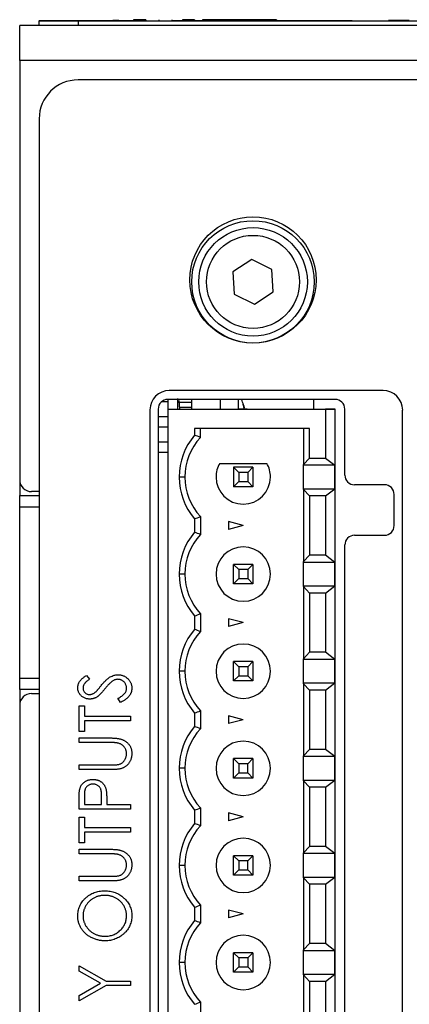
# Model space of a CAD drawing. Header units: millimetres. Extents: x 0 to 420, y 0 to 297.
# Tile 6 of 72: x 94 to 104, y 72 to 97. Entities that reach past the tile are written whole.
import ezdxf

# ---------------------------------------------------------------- set-up
doc = ezdxf.new("R2010")
doc.units = ezdxf.units.MM

msp = doc.modelspace()

# ---------------------------------------------------------------- linework, layer by layer
at = {"color": 7, "linetype": 'Continuous', "lineweight": 25}
for p, q in [((94.156, 97.141), (96.206, 97.141)), ((94.156, 97.141), (94.156, 97.138)), ((94.156, 97.013), (94.156, 97.138)), ((94.156, 97.138), (95.156, 97.138)), ((95.156, 97.138), (95.156, 97.013)), ((95.156, 97.138), (118.756, 97.138)), ((96.192, 97.143), (96.049, 97.143)), ((96.049, 97.143), (96.049, 97.141)), ((96.192, 97.143), (96.192, 97.141)), ((96.206, 97.143), (96.192, 97.143)), ((96.206, 97.143), (96.206, 97.138)), ((96.206, 97.143), (96.331, 97.143)), ((96.331, 97.143), (96.331, 97.138)), ((96.331, 97.143), (96.586, 97.143)), ((96.586, 97.163), (96.586, 97.138)), ((96.9, 97.163), (96.586, 97.163)), ((96.9, 97.163), (96.9, 97.138)), ((97.234, 97.163), (97.234, 97.138)), ((97.573, 97.163), (97.573, 97.138)), ((97.581, 97.143), (97.581, 97.138)), ((97.581, 97.143), (97.842, 97.143)), ((97.842, 97.163), (97.842, 97.138)), ((98.156, 97.163), (97.842, 97.163)), ((98.156, 97.163), (98.156, 97.138)), ((98.156, 97.143), (98.331, 97.143)), ((98.331, 97.143), (98.331, 97.138)), ((98.331, 97.143), (98.358, 97.143)), ((98.358, 97.163), (98.358, 97.138)), ((98.677, 97.163), (98.358, 97.163)), ((98.677, 97.163), (98.677, 97.138)), ((98.841, 97.163), (98.677, 97.163)), ((98.841, 97.163), (98.841, 97.138)), ((99.165, 97.163), (98.841, 97.163)), ((99.165, 97.163), (99.165, 97.138)), ((99.457, 97.163), (99.165, 97.163)), ((99.457, 97.163), (99.457, 97.138)), ((99.783, 97.163), (99.457, 97.163)), ((99.783, 97.163), (99.783, 97.138)), ((99.947, 97.163), (99.783, 97.163)), ((99.947, 97.163), (99.947, 97.138)), ((100.265, 97.163), (99.947, 97.163)), ((100.265, 97.163), (100.265, 97.138)), ((100.265, 97.141), (102.206, 97.141)), ((102.206, 97.141), (102.206, 97.138)), ((102.256, 97.141), (102.256, 97.138)), ((102.387, 97.141), (102.387, 97.138)), ((102.563, 97.141), (102.563, 97.138)), ((102.82, 97.141), (102.82, 97.138)), ((103.061, 97.141), (103.061, 97.138)), ((103.063, 97.141), (103.063, 97.138)), ((103.144, 97.141), (103.144, 97.138)), ((103.334, 97.141), (103.144, 97.141)), ((103.334, 97.141), (103.334, 97.138)), ((103.417, 97.141), (103.334, 97.141)), ((103.657, 97.143), (103.335, 97.143)), ((103.417, 97.141), (103.417, 97.138)), ((103.607, 97.141), (103.417, 97.141)), ((103.607, 97.141), (103.607, 97.138)), ((103.676, 97.141), (103.607, 97.141)), ((120.269, 97.013), (93.656, 97.013)), ((93.656, 96.113), (93.656, 97.013)), ((93.656, 96.113), (93.656, 85.313)), ((120.269, 96.113), (93.656, 96.113)), ((118.756, 95.613), (95.156, 95.613)), ((94.156, 94.613), (94.156, 35.413)), ((99.624, 90.99), (99.142, 90.671)), ((100.14, 90.731), (99.624, 90.99)), ((99.142, 90.671), (99.177, 90.095)), ((100.175, 90.155), (100.14, 90.731)), ((99.177, 90.095), (99.693, 89.837)), ((99.693, 89.837), (100.175, 90.155)), ((103.002, 87.613), (97.502, 87.613)), ((97.31, 87.331), (97.471, 87.331)), ((101.769, 87.388), (97.469, 87.388)), ((97.471, 87.331), (97.471, 87.388)), ((97.471, 87.138), (97.471, 87.331)), ((97.721, 87.138), (97.721, 87.413)), ((98.071, 87.307), (97.721, 87.307)), ((97.775, 87.138), (97.755, 87.361)), ((98.071, 87.388), (98.071, 87.138)), ((101.219, 87.138), (101.219, 87.388)), ((97.006, 87.118), (97.006, 61.113)), ((97.219, 87.138), (97.219, 61.138)), ((97.471, 87.138), (101.521, 87.138)), ((97.471, 61.138), (97.471, 87.138)), ((97.471, 87.138), (101.306, 87.138)), ((97.736, 87.181), (97.721, 87.181)), ((98.071, 87.181), (97.771, 87.181)), ((99.305, 87.138), (99.506, 87.138)), ((99.406, 87.138), (99.305, 87.138)), ((99.506, 87.138), (99.406, 87.138)), ((101.306, 87.138), (101.771, 87.138)), ((101.521, 87.138), (101.521, 85.876)), ((101.771, 87.138), (101.521, 87.138)), ((101.771, 61.138), (101.771, 87.138)), ((102.019, 85.438), (102.019, 87.138)), ((103.506, 61.113), (103.506, 87.109)), ((97.219, 86.946), (97.471, 86.946)), ((97.219, 86.681), (97.471, 86.681)), ((101.108, 86.638), (98.156, 86.638)), ((98.156, 86.638), (98.156, 86.465)), ((98.306, 86.408), (98.306, 86.638)), ((100.953, 86.638), (100.953, 85.71)), ((101.108, 85.876), (101.108, 86.638)), ((97.219, 86.296), (97.471, 86.296)), ((97.219, 86.031), (97.471, 86.031)), ((98.8, 85.738), (100.012, 85.738)), ((100.953, 85.71), (101.108, 85.876)), ((100.953, 85.691), (100.953, 85.71)), ((101.758, 85.691), (100.953, 85.691)), ((100.953, 85.086), (100.953, 85.691)), ((101.108, 85.876), (101.521, 85.876)), ((101.521, 85.876), (101.758, 85.691)), ((101.758, 85.086), (101.758, 85.691)), ((99.29, 85.504), (99.156, 85.638)), ((99.656, 85.638), (99.156, 85.638)), ((99.156, 85.638), (99.156, 85.138)), ((99.522, 85.504), (99.29, 85.504)), ((99.29, 85.504), (99.29, 85.272)), ((99.522, 85.504), (99.656, 85.638)), ((99.522, 85.504), (99.522, 85.272)), ((99.656, 85.638), (99.656, 85.138)), ((93.658, 85.28), (93.658, 84.913)), ((97.906, 85.388), (97.756, 85.388)), ((99.156, 85.138), (99.29, 85.272)), ((99.29, 85.272), (99.522, 85.272)), ((99.656, 85.138), (99.522, 85.272)), ((103.039, 85.188), (102.269, 85.188)), ((94.156, 85.013), (93.956, 85.013)), ((99.656, 85.138), (99.156, 85.138)), ((100.953, 85.066), (100.953, 85.086)), ((100.953, 85.086), (101.758, 85.086)), ((101.108, 84.901), (100.953, 85.066)), ((100.953, 85.066), (100.953, 83.21)), ((101.521, 84.901), (101.758, 85.086)), ((103.289, 84.138), (103.289, 84.938)), ((93.658, 84.913), (94.156, 84.913)), ((93.658, 84.613), (93.658, 84.913)), ((101.108, 84.901), (101.108, 83.376)), ((101.521, 84.901), (101.108, 84.901)), ((101.521, 84.901), (101.521, 83.376)), ((93.658, 80.213), (93.658, 84.613)), ((98.156, 84.311), (98.156, 83.965)), ((98.306, 84.369), (98.306, 83.908)), ((99.406, 84.138), (99.031, 84.239)), ((99.031, 84.239), (99.031, 84.038)), ((99.406, 84.138), (99.031, 84.038)), ((102.269, 83.888), (103.039, 83.888)), ((102.019, 64.638), (102.019, 83.638)), ((100.953, 83.21), (101.108, 83.376)), ((100.953, 83.191), (100.953, 83.21)), ((101.758, 83.191), (100.953, 83.191)), ((100.953, 82.586), (100.953, 83.191)), ((101.521, 83.376), (101.108, 83.376)), ((101.758, 83.191), (101.521, 83.376)), ((101.758, 82.586), (101.758, 83.191)), ((99.156, 83.138), (99.29, 83.004)), ((99.656, 83.138), (99.156, 83.138)), ((99.156, 82.638), (99.156, 83.138)), ((99.522, 83.004), (99.29, 83.004)), ((99.29, 83.004), (99.29, 82.772)), ((99.522, 83.004), (99.656, 83.138)), ((99.522, 83.004), (99.522, 82.772)), ((99.656, 83.138), (99.656, 82.638)), ((97.906, 82.888), (97.756, 82.888)), ((99.156, 82.638), (99.29, 82.772)), ((99.29, 82.772), (99.522, 82.772)), ((99.656, 82.638), (99.522, 82.772)), ((99.656, 82.638), (99.156, 82.638)), ((100.953, 82.566), (100.953, 82.586)), ((100.953, 82.586), (101.758, 82.586)), ((101.108, 82.401), (100.953, 82.566)), ((100.953, 82.566), (100.953, 80.71)), ((101.521, 82.401), (101.108, 82.401)), ((101.108, 82.401), (101.108, 80.876)), ((101.521, 82.401), (101.758, 82.586)), ((101.521, 82.401), (101.521, 80.876)), ((98.156, 81.811), (98.156, 81.465)), ((98.306, 81.869), (98.306, 81.408)), ((99.406, 81.638), (99.031, 81.739)), ((99.031, 81.739), (99.031, 81.538)), ((99.406, 81.638), (99.031, 81.538)), ((100.953, 80.71), (101.108, 80.876)), ((101.521, 80.876), (101.108, 80.876)), ((101.758, 80.691), (101.521, 80.876)), ((99.156, 80.638), (99.29, 80.504)), ((99.656, 80.638), (99.156, 80.638)), ((99.156, 80.138), (99.156, 80.638)), ((99.522, 80.504), (99.656, 80.638)), ((99.656, 80.638), (99.656, 80.138)), ((100.953, 80.691), (100.953, 80.71)), ((101.758, 80.691), (100.953, 80.691)), ((100.953, 80.086), (100.953, 80.691)), ((101.758, 80.086), (101.758, 80.691)), ((97.906, 80.388), (97.756, 80.388)), ((99.522, 80.504), (99.29, 80.504)), ((99.29, 80.504), (99.29, 80.272)), ((99.522, 80.504), (99.522, 80.272)), ((93.658, 79.913), (93.658, 80.213)), ((95.373, 80.281), (95.455, 80.18)), ((99.156, 80.138), (99.29, 80.272)), ((99.656, 80.138), (99.156, 80.138)), ((99.29, 80.272), (99.522, 80.272)), ((99.656, 80.138), (99.522, 80.272)), ((94.156, 79.913), (93.658, 79.913)), ((93.658, 79.913), (93.658, 79.547)), ((100.953, 80.066), (100.953, 80.086)), ((100.953, 80.086), (101.758, 80.086)), ((101.108, 79.901), (100.953, 80.066)), ((100.953, 80.066), (100.953, 78.21)), ((101.108, 79.901), (101.108, 78.376)), ((101.521, 79.901), (101.108, 79.901)), ((101.521, 79.901), (101.758, 80.086)), ((101.521, 79.901), (101.521, 78.376)), ((93.956, 79.813), (94.156, 79.813)), ((96.251, 79.585), (96.184, 79.69)), ((93.656, 79.513), (93.656, 34.813)), ((95.183, 78.839), (95.183, 79.5)), ((95.183, 79.5), (95.319, 79.5)), ((95.319, 79.5), (95.319, 79.229)), ((98.306, 79.369), (98.306, 78.908)), ((95.319, 79.229), (96.506, 79.229)), ((95.319, 79.11), (95.319, 78.839)), ((96.506, 79.11), (95.319, 79.11)), ((96.506, 79.229), (96.506, 79.11)), ((98.156, 79.311), (98.156, 78.965)), ((99.406, 79.138), (99.031, 79.239)), ((99.031, 79.239), (99.031, 79.038)), ((99.406, 79.138), (99.031, 79.038)), ((95.319, 78.839), (95.183, 78.839)), ((95.183, 78.551), (95.183, 78.669)), ((95.183, 78.669), (95.982, 78.669)), ((95.976, 78.551), (95.183, 78.551)), ((100.953, 78.21), (101.108, 78.376)), ((101.521, 78.376), (101.108, 78.376)), ((101.758, 78.191), (101.521, 78.376)), ((99.156, 78.138), (99.29, 78.004)), ((99.656, 78.138), (99.156, 78.138)), ((99.156, 77.638), (99.156, 78.138)), ((99.522, 78.004), (99.656, 78.138)), ((99.656, 78.138), (99.656, 77.638)), ((100.953, 78.191), (100.953, 78.21)), ((101.758, 78.191), (100.953, 78.191)), ((100.953, 77.586), (100.953, 78.191)), ((101.758, 77.586), (101.758, 78.191)), ((95.183, 77.855), (95.183, 77.974)), ((95.183, 77.974), (95.976, 77.974)), ((95.982, 77.855), (95.183, 77.855)), ((97.906, 77.888), (97.756, 77.888)), ((99.522, 78.004), (99.29, 78.004)), ((99.29, 78.004), (99.29, 77.772)), ((99.522, 77.772), (99.522, 78.004)), ((99.156, 77.638), (99.29, 77.772)), ((99.656, 77.638), (99.156, 77.638)), ((99.29, 77.772), (99.522, 77.772)), ((99.656, 77.638), (99.522, 77.772)), ((100.953, 77.566), (100.953, 77.586)), ((100.953, 77.586), (101.758, 77.586)), ((101.521, 77.401), (101.758, 77.586)), ((100.953, 77.566), (100.953, 75.71)), ((101.108, 77.401), (100.953, 77.566)), ((101.108, 77.401), (101.108, 75.876)), ((101.521, 77.401), (101.108, 77.401)), ((101.521, 77.401), (101.521, 75.876)), ((95.183, 76.838), (95.183, 77.081)), ((95.319, 77.177), (95.319, 76.956)), ((95.76, 76.956), (95.763, 77.168)), ((96.506, 76.838), (95.183, 76.838)), ((95.319, 76.956), (95.76, 76.956)), ((95.896, 77.044), (95.896, 76.956)), ((95.896, 76.956), (96.506, 76.956)), ((96.506, 76.956), (96.506, 76.838)), ((98.306, 76.869), (98.306, 76.408)), ((95.183, 75.973), (95.183, 76.634)), ((95.183, 76.634), (95.319, 76.634)), ((95.319, 76.634), (95.319, 76.363)), ((98.156, 76.811), (98.156, 76.465)), ((99.406, 76.638), (99.031, 76.739)), ((99.031, 76.739), (99.031, 76.538)), ((99.406, 76.638), (99.031, 76.538)), ((95.319, 76.363), (96.506, 76.363)), ((96.506, 76.363), (96.506, 76.244)), ((96.506, 76.244), (95.319, 76.244)), ((95.319, 76.244), (95.319, 75.973)), ((95.319, 75.973), (95.183, 75.973)), ((95.183, 75.684), (95.183, 75.803)), ((95.183, 75.803), (95.982, 75.803)), ((100.953, 75.71), (101.108, 75.876)), ((101.521, 75.876), (101.108, 75.876)), ((101.758, 75.691), (101.521, 75.876)), ((95.976, 75.684), (95.183, 75.684)), ((99.156, 75.638), (99.29, 75.504)), ((99.156, 75.138), (99.156, 75.638)), ((99.656, 75.638), (99.156, 75.638)), ((99.522, 75.504), (99.656, 75.638)), ((99.656, 75.638), (99.656, 75.138)), ((100.953, 75.691), (100.953, 75.71)), ((101.758, 75.691), (100.953, 75.691)), ((100.953, 75.086), (100.953, 75.691)), ((101.758, 75.086), (101.758, 75.691)), ((97.906, 75.388), (97.756, 75.388)), ((99.29, 75.504), (99.29, 75.272)), ((99.522, 75.504), (99.29, 75.504)), ((99.522, 75.272), (99.522, 75.504)), ((95.183, 75.108), (95.976, 75.108)), ((95.183, 74.989), (95.183, 75.108)), ((99.156, 75.138), (99.29, 75.272)), ((99.656, 75.138), (99.156, 75.138)), ((99.29, 75.272), (99.522, 75.272)), ((99.656, 75.138), (99.522, 75.272)), ((100.953, 75.066), (100.953, 75.086)), ((100.953, 75.086), (101.758, 75.086)), ((100.953, 75.066), (100.953, 73.21)), ((101.108, 74.901), (100.953, 75.066)), ((101.521, 74.901), (101.758, 75.086)), ((95.982, 74.989), (95.183, 74.989)), ((101.108, 74.901), (101.108, 73.376)), ((101.521, 74.901), (101.108, 74.901)), ((101.521, 74.901), (101.521, 73.376)), ((98.156, 74.311), (98.156, 73.965)), ((98.306, 74.369), (98.306, 73.908)), ((99.406, 74.138), (99.031, 74.239)), ((99.031, 74.239), (99.031, 74.038)), ((99.406, 74.138), (99.031, 74.038)), ((100.953, 73.21), (101.108, 73.376)), ((101.521, 73.376), (101.108, 73.376)), ((101.758, 73.191), (101.521, 73.376)), ((99.156, 73.138), (99.29, 73.004)), ((99.156, 72.638), (99.156, 73.138)), ((99.656, 73.138), (99.156, 73.138)), ((99.522, 73.004), (99.656, 73.138)), ((99.656, 73.138), (99.656, 72.638)), ((100.953, 73.191), (100.953, 73.21)), ((101.758, 73.191), (100.953, 73.191)), ((100.953, 72.586), (100.953, 73.191)), ((101.758, 72.586), (101.758, 73.191)), ((95.183, 72.662), (95.183, 72.801)), ((95.183, 72.801), (95.878, 72.411)), ((97.906, 72.888), (97.756, 72.888)), ((99.156, 72.638), (99.29, 72.772)), ((99.29, 73.004), (99.29, 72.772)), ((99.522, 73.004), (99.29, 73.004)), ((99.29, 72.772), (99.522, 72.772)), ((99.522, 73.004), (99.522, 72.772)), ((99.656, 72.638), (99.522, 72.772)), ((95.736, 72.352), (95.183, 72.662)), ((99.656, 72.638), (99.156, 72.638)), ((100.953, 72.566), (100.953, 72.586)), ((100.953, 72.586), (101.758, 72.586)), ((101.108, 72.401), (100.953, 72.566)), ((100.953, 72.566), (100.953, 70.71)), ((101.521, 72.401), (101.758, 72.586)), ((95.183, 72.041), (95.736, 72.352)), ((95.878, 72.292), (95.183, 71.902)), ((95.878, 72.411), (96.506, 72.411)), ((96.506, 72.292), (95.878, 72.292)), ((96.506, 72.411), (96.506, 72.292)), ((101.521, 72.401), (101.108, 72.401)), ((101.108, 72.401), (101.108, 70.876)), ((101.521, 72.401), (101.521, 70.876)), ((95.183, 71.902), (95.183, 72.041)), ((98.306, 71.869), (98.306, 71.408))]:
    msp.add_line(p, q, dxfattribs=at)
at = {"color": 8, "linetype": 'Continuous', "lineweight": 25}
for p, q in [((98.821, 87.138), (98.821, 87.388)), ((99.282, 87.138), (99.282, 87.388)), ((94.156, 84.613), (93.658, 84.613)), ((93.658, 80.213), (94.156, 80.213))]:
    msp.add_line(p, q, dxfattribs=at)
at = {"color": 7, "linetype": 'Continuous', "lineweight": 25}
for centre, radius in [((99.656, 90.463), 1.625), ((99.656, 90.413), 1.575), ((99.658, 90.413), 1.397), ((99.658, 90.413), 1.197)]:
    msp.add_circle(centre, radius, dxfattribs=at)
for centre, radius, start, end in [((95.156, 94.613), 1, 90, 180), ((97.502, 87.118), 0.495, 90, 180), ((103.002, 87.109), 0.505, 0, 90), ((97.469, 87.138), 0.25, 90, 180), ((95.821, 86.163), 3.75, 16.737, 19.0673), ((101.769, 87.138), 0.25, 0, 90), ((99.406, 85.388), 1.65, 139.2509, 180), ((99.406, 85.388), 1.5, 137.1666, 180), ((99.406, 85.388), 0.7, 150, 180), ((99.406, 85.388), 0.7, 0, 30), ((102.269, 85.438), 0.25, 180, 270), ((93.956, 85.313), 0.3, 180, 270), ((99.406, 85.388), 1.65, 180, 220.7491), ((99.406, 85.388), 1.5, 180, 222.8334), ((99.406, 85.388), 0.7, 180, 0), ((103.039, 84.938), 0.25, 0, 90), ((99.406, 82.888), 1.65, 139.2509, 180), ((103.039, 84.138), 0.25, 270, 0), ((99.406, 82.888), 1.5, 137.1666, 180), ((102.269, 83.638), 0.25, 90, 180), ((99.406, 82.888), 0.7, 0, 180), ((99.406, 82.888), 0.7, 0, 180), ((99.406, 82.888), 1.65, 180, 220.7491), ((99.406, 82.888), 1.5, 180, 222.8334), ((99.406, 82.888), 0.7, 180, 0), ((99.406, 80.388), 1.65, 139.2509, 180), ((99.406, 80.388), 1.5, 137.1666, 180), ((99.406, 80.388), 0.7, 0, 180), ((99.406, 80.388), 0.7, 0, 180), ((99.406, 80.388), 1.65, 180, 220.7491), ((99.406, 80.388), 1.5, 180, 222.8334), ((99.406, 80.388), 0.7, 180, 0), ((93.956, 79.513), 0.3, 90, 180), ((99.406, 77.888), 1.65, 139.2509, 180), ((99.406, 77.888), 1.5, 137.1666, 180), ((99.406, 77.888), 0.7, 0, 180), ((99.406, 77.888), 0.7, 0, 180), ((99.406, 77.888), 1.65, 180, 220.7491), ((99.406, 77.888), 1.5, 180, 222.8334), ((99.406, 77.888), 0.7, 180, 0), ((99.406, 75.388), 1.65, 139.2509, 180), ((99.406, 75.388), 1.5, 137.1666, 180), ((99.406, 75.388), 0.7, 0, 180), ((99.406, 75.388), 0.7, 0, 180), ((99.406, 75.388), 1.65, 180, 220.7491), ((99.406, 75.388), 1.5, 180, 222.8334), ((99.406, 75.388), 0.7, 180, 0), ((99.406, 72.888), 1.65, 139.2509, 180), ((99.406, 72.888), 1.5, 137.1666, 180), ((99.406, 72.888), 0.7, 0, 180), ((99.406, 72.888), 0.7, 0, 180), ((99.406, 72.888), 1.65, 180, 220.7491), ((99.406, 72.888), 1.5, 180, 222.8334), ((99.406, 72.888), 0.7, 180, 0)]:
    msp.add_arc(centre, radius, start, end, dxfattribs=at)
for points, knots in [([(99.432, 87.152), (99.425, 87.181), (99.418, 87.208), (99.409, 87.246), (99.406, 87.258), (99.406, 87.263), (99.409, 87.255), (99.418, 87.223), (99.425, 87.2), (99.432, 87.172)], [0, 0, 0, 0, 0.25, 0.25, 0.5, 0.5, 0.75, 0.75, 1, 1, 1, 1]), ([(95.15, 79.963), (95.15, 79.978), (95.151, 80.005), (95.161, 80.047), (95.176, 80.086), (95.193, 80.118), (95.211, 80.143), (95.227, 80.162), (95.245, 80.181), (95.266, 80.201), (95.289, 80.22), (95.315, 80.241), (95.343, 80.261), (95.363, 80.274), (95.373, 80.281)], [0, 0, 0, 0, 0.103822, 0.205919, 0.309231, 0.415653, 0.47222, 0.532858, 0.597819, 0.667857, 0.743177, 0.823448, 0.908942, 1, 1, 1, 1]), ([(95.455, 80.18), (95.447, 80.175), (95.431, 80.164), (95.408, 80.148), (95.387, 80.132), (95.369, 80.117), (95.353, 80.103), (95.34, 80.089), (95.328, 80.076), (95.316, 80.059), (95.303, 80.038), (95.293, 80.012), (95.287, 79.985), (95.286, 79.966), (95.285, 79.957)], [0, 0, 0, 0, 0.102557, 0.196911, 0.284395, 0.364416, 0.437215, 0.503536, 0.563602, 0.61645, 0.714669, 0.808954, 0.904132, 1, 1, 1, 1]), ([(95.755, 80.023), (95.766, 80.035), (95.786, 80.06), (95.817, 80.095), (95.846, 80.126), (95.875, 80.155), (95.903, 80.181), (95.93, 80.203), (95.956, 80.222), (95.99, 80.244), (96.031, 80.265), (96.081, 80.284), (96.132, 80.295), (96.166, 80.297), (96.182, 80.298)], [0, 0, 0, 0, 0.093761, 0.181614, 0.264342, 0.341677, 0.41338, 0.479975, 0.541968, 0.599292, 0.705911, 0.807015, 0.904485, 1, 1, 1, 1]), ([(96.051, 80.137), (96.043, 80.132), (96.027, 80.121), (96.004, 80.102), (95.979, 80.08), (95.953, 80.055), (95.926, 80.027), (95.898, 79.997), (95.869, 79.963), (95.85, 79.939), (95.84, 79.927)], [0, 0, 0, 0, 0.092213, 0.193119, 0.303009, 0.423363, 0.552489, 0.69176, 0.840671, 1, 1, 1, 1]), ([(96.18, 80.179), (96.169, 80.178), (96.147, 80.177), (96.114, 80.169), (96.082, 80.156), (96.061, 80.143), (96.051, 80.137)], [0, 0, 0, 0, 0.238336, 0.482311, 0.73314, 1, 1, 1, 1]), ([(96.405, 79.948), (96.404, 79.959), (96.404, 79.979), (96.398, 80.009), (96.388, 80.039), (96.374, 80.066), (96.358, 80.092), (96.338, 80.115), (96.316, 80.135), (96.291, 80.151), (96.265, 80.163), (96.237, 80.172), (96.209, 80.178), (96.19, 80.179), (96.18, 80.179)], [0, 0, 0, 0, 0.086779, 0.172012, 0.257, 0.344091, 0.430347, 0.513787, 0.595624, 0.677565, 0.75969, 0.839996, 0.919133, 1, 1, 1, 1]), ([(96.182, 80.298), (96.194, 80.297), (96.218, 80.297), (96.252, 80.292), (96.286, 80.284), (96.318, 80.273), (96.349, 80.259), (96.379, 80.241), (96.407, 80.221), (96.434, 80.197), (96.459, 80.172), (96.481, 80.145), (96.499, 80.116), (96.514, 80.086), (96.526, 80.054), (96.534, 80.022), (96.539, 79.988), (96.54, 79.964), (96.54, 79.953)], [0, 0, 0, 0, 0.064367, 0.127345, 0.188922, 0.250384, 0.312021, 0.374404, 0.437663, 0.502985, 0.567803, 0.63098, 0.692076, 0.752595, 0.813028, 0.874016, 0.936113, 1, 1, 1, 1]), ([(95.458, 79.67), (95.444, 79.671), (95.417, 79.671), (95.376, 79.679), (95.338, 79.69), (95.301, 79.707), (95.268, 79.728), (95.238, 79.752), (95.212, 79.782), (95.19, 79.814), (95.172, 79.849), (95.159, 79.886), (95.151, 79.924), (95.15, 79.95), (95.15, 79.963)], [0, 0, 0, 0, 0.088291, 0.174419, 0.258423, 0.342317, 0.425287, 0.506935, 0.587922, 0.670559, 0.753145, 0.834844, 0.916686, 1, 1, 1, 1]), ([(95.285, 79.957), (95.286, 79.945), (95.287, 79.922), (95.296, 79.889), (95.312, 79.86), (95.333, 79.835), (95.358, 79.815), (95.387, 79.799), (95.419, 79.79), (95.441, 79.789), (95.453, 79.789)], [0, 0, 0, 0, 0.133507, 0.258557, 0.380724, 0.504971, 0.628085, 0.748901, 0.871477, 1, 1, 1, 1]), ([(95.453, 79.789), (95.46, 79.789), (95.474, 79.789), (95.495, 79.793), (95.516, 79.798), (95.537, 79.805), (95.558, 79.815), (95.579, 79.829), (95.601, 79.846), (95.616, 79.859), (95.624, 79.866)], [0, 0, 0, 0, 0.110385, 0.220503, 0.331137, 0.443585, 0.563154, 0.695062, 0.839762, 1, 1, 1, 1]), ([(95.624, 79.866), (95.626, 79.868), (95.632, 79.874), (95.642, 79.885), (95.655, 79.9), (95.67, 79.918), (95.688, 79.939), (95.708, 79.964), (95.731, 79.992), (95.747, 80.012), (95.755, 80.023)], [0, 0, 0, 0, 0.053039, 0.126288, 0.218872, 0.334457, 0.469409, 0.625738, 0.802267, 1, 1, 1, 1]), ([(95.84, 79.927), (95.83, 79.914), (95.811, 79.891), (95.783, 79.858), (95.757, 79.829), (95.733, 79.803), (95.712, 79.781), (95.693, 79.762), (95.676, 79.747), (95.665, 79.739), (95.66, 79.735)], [0, 0, 0, 0, 0.179535, 0.344506, 0.492131, 0.62464, 0.742099, 0.843179, 0.92954, 1, 1, 1, 1]), ([(96.184, 79.69), (96.202, 79.699), (96.235, 79.717), (96.28, 79.746), (96.318, 79.777), (96.349, 79.809), (96.374, 79.842), (96.392, 79.876), (96.403, 79.912), (96.404, 79.936), (96.405, 79.948)], [0, 0, 0, 0, 0.165307, 0.315251, 0.451801, 0.576089, 0.690151, 0.796612, 0.898685, 1, 1, 1, 1]), ([(96.54, 79.953), (96.54, 79.943), (96.54, 79.925), (96.536, 79.899), (96.532, 79.872), (96.524, 79.847), (96.515, 79.822), (96.503, 79.798), (96.49, 79.774), (96.474, 79.751), (96.456, 79.728), (96.435, 79.707), (96.411, 79.685), (96.384, 79.664), (96.355, 79.644), (96.323, 79.624), (96.288, 79.604), (96.264, 79.592), (96.251, 79.585)], [0, 0, 0, 0, 0.055089, 0.109447, 0.163323, 0.216767, 0.269874, 0.324148, 0.378969, 0.434708, 0.492467, 0.553707, 0.618022, 0.686132, 0.757893, 0.834258, 0.914668, 1, 1, 1, 1]), ([(95.66, 79.735), (95.652, 79.73), (95.637, 79.72), (95.613, 79.706), (95.588, 79.695), (95.563, 79.686), (95.537, 79.679), (95.512, 79.674), (95.485, 79.671), (95.467, 79.67), (95.458, 79.67)], [0, 0, 0, 0, 0.130877, 0.257719, 0.382316, 0.506626, 0.628302, 0.751527, 0.87547, 1, 1, 1, 1]), ([(95.982, 78.669), (95.997, 78.669), (96.025, 78.669), (96.066, 78.667), (96.105, 78.665), (96.142, 78.662), (96.177, 78.657), (96.21, 78.651), (96.24, 78.645), (96.269, 78.637), (96.296, 78.628), (96.322, 78.617), (96.347, 78.604), (96.372, 78.589), (96.395, 78.572), (96.418, 78.553), (96.439, 78.532), (96.46, 78.509), (96.479, 78.484), (96.495, 78.458), (96.509, 78.431), (96.521, 78.402), (96.529, 78.372), (96.536, 78.341), (96.54, 78.308), (96.54, 78.286), (96.54, 78.275)], [0, 0, 0, 0, 0.055741, 0.108782, 0.159483, 0.20722, 0.252436, 0.295103, 0.335609, 0.373517, 0.409957, 0.446416, 0.482967, 0.519684, 0.557168, 0.594999, 0.634172, 0.674127, 0.714136, 0.754079, 0.793688, 0.83312, 0.873373, 0.914549, 0.95654, 1, 1, 1, 1]), ([(96.181, 78.538), (96.177, 78.539), (96.166, 78.541), (96.149, 78.544), (96.128, 78.546), (96.104, 78.548), (96.077, 78.549), (96.046, 78.55), (96.012, 78.55), (95.988, 78.551), (95.976, 78.551)], [0, 0, 0, 0, 0.069596, 0.155423, 0.257515, 0.37358, 0.506166, 0.6554, 0.819993, 1, 1, 1, 1]), ([(96.405, 78.268), (96.404, 78.278), (96.403, 78.299), (96.398, 78.329), (96.389, 78.359), (96.378, 78.387), (96.362, 78.414), (96.344, 78.44), (96.324, 78.462), (96.3, 78.483), (96.274, 78.501), (96.246, 78.516), (96.215, 78.529), (96.193, 78.535), (96.181, 78.538)], [0, 0, 0, 0, 0.081412, 0.161686, 0.242811, 0.324775, 0.407586, 0.488453, 0.56979, 0.650718, 0.733306, 0.819186, 0.907133, 1, 1, 1, 1]), ([(96.152, 77.979), (96.164, 77.981), (96.189, 77.984), (96.223, 77.994), (96.254, 78.006), (96.282, 78.021), (96.308, 78.041), (96.331, 78.065), (96.352, 78.094), (96.37, 78.127), (96.385, 78.161), (96.396, 78.197), (96.403, 78.232), (96.404, 78.256), (96.405, 78.268)], [0, 0, 0, 0, 0.0889375, 0.1727267, 0.251185, 0.3263801, 0.4009876, 0.479456, 0.5624606, 0.6520321, 0.742988, 0.8310174, 0.9158505, 1, 1, 1, 1]), ([(96.54, 78.275), (96.54, 78.263), (96.539, 78.239), (96.536, 78.203), (96.53, 78.17), (96.522, 78.137), (96.511, 78.106), (96.498, 78.076), (96.482, 78.047), (96.464, 78.02), (96.445, 77.994), (96.423, 77.971), (96.4, 77.95), (96.375, 77.931), (96.349, 77.914), (96.321, 77.9), (96.292, 77.887), (96.272, 77.881), (96.261, 77.878)], [0, 0, 0, 0, 0.069994, 0.137225, 0.203144, 0.267439, 0.330757, 0.392722, 0.455101, 0.517382, 0.579131, 0.639383, 0.69929, 0.758596, 0.817649, 0.877496, 0.938128, 1, 1, 1, 1]), ([(95.976, 77.974), (95.987, 77.974), (96.009, 77.974), (96.039, 77.974), (96.066, 77.975), (96.09, 77.975), (96.11, 77.976), (96.127, 77.977), (96.141, 77.978), (96.149, 77.979), (96.152, 77.979)], [0, 0, 0, 0, 0.191105, 0.362655, 0.516171, 0.650128, 0.766034, 0.862527, 0.941006, 1, 1, 1, 1]), ([(96.261, 77.878), (96.254, 77.876), (96.239, 77.872), (96.214, 77.868), (96.185, 77.864), (96.152, 77.861), (96.115, 77.858), (96.074, 77.856), (96.03, 77.855), (95.999, 77.855), (95.982, 77.855)], [0, 0, 0, 0, 0.077936, 0.169149, 0.274074, 0.391816, 0.523462, 0.668216, 0.827041, 1, 1, 1, 1]), ([(95.203, 77.363), (95.206, 77.372), (95.211, 77.389), (95.221, 77.413), (95.232, 77.437), (95.246, 77.459), (95.261, 77.48), (95.279, 77.499), (95.298, 77.518), (95.319, 77.535), (95.341, 77.55), (95.365, 77.564), (95.391, 77.575), (95.417, 77.585), (95.446, 77.592), (95.475, 77.597), (95.506, 77.6), (95.528, 77.601), (95.538, 77.601)], [0, 0, 0, 0, 0.060075, 0.119303, 0.178069, 0.236256, 0.294313, 0.353143, 0.412708, 0.473813, 0.535615, 0.597403, 0.660232, 0.723514, 0.789577, 0.856841, 0.927091, 1, 1, 1, 1]), ([(95.538, 77.601), (95.549, 77.601), (95.57, 77.6), (95.602, 77.597), (95.631, 77.592), (95.66, 77.585), (95.686, 77.576), (95.712, 77.565), (95.736, 77.552), (95.758, 77.536), (95.779, 77.519), (95.798, 77.501), (95.815, 77.48), (95.83, 77.459), (95.844, 77.435), (95.856, 77.41), (95.866, 77.384), (95.871, 77.366), (95.874, 77.356)], [0, 0, 0, 0, 0.072309, 0.141358, 0.208207, 0.272336, 0.335143, 0.396174, 0.456668, 0.516646, 0.575929, 0.634933, 0.693693, 0.752708, 0.811962, 0.873196, 0.935504, 1, 1, 1, 1]), ([(95.183, 77.081), (95.183, 77.098), (95.184, 77.13), (95.185, 77.176), (95.186, 77.217), (95.188, 77.255), (95.191, 77.288), (95.194, 77.317), (95.198, 77.342), (95.202, 77.357), (95.203, 77.363)], [0, 0, 0, 0, 0.1765, 0.339032, 0.485753, 0.61857, 0.735674, 0.838185, 0.926155, 1, 1, 1, 1]), ([(95.539, 77.482), (95.528, 77.482), (95.507, 77.481), (95.476, 77.474), (95.447, 77.464), (95.419, 77.449), (95.394, 77.431), (95.372, 77.41), (95.355, 77.386), (95.344, 77.363), (95.337, 77.343), (95.332, 77.326), (95.328, 77.307), (95.325, 77.285), (95.322, 77.261), (95.32, 77.235), (95.319, 77.207), (95.319, 77.187), (95.319, 77.177)], [0, 0, 0, 0, 0.074091, 0.147068, 0.219176, 0.292487, 0.364821, 0.434086, 0.502842, 0.57172, 0.608354, 0.649905, 0.695817, 0.746872, 0.802658, 0.863186, 0.92915, 1, 1, 1, 1]), ([(95.763, 77.168), (95.763, 77.178), (95.763, 77.198), (95.762, 77.227), (95.76, 77.253), (95.757, 77.278), (95.754, 77.3), (95.75, 77.321), (95.745, 77.339), (95.738, 77.36), (95.726, 77.383), (95.708, 77.409), (95.686, 77.43), (95.661, 77.449), (95.633, 77.464), (95.603, 77.474), (95.571, 77.481), (95.55, 77.482), (95.539, 77.482)], [0, 0, 0, 0, 0.0702309, 0.1351265, 0.1958964, 0.251444, 0.3030579, 0.3495563, 0.3919361, 0.4300929, 0.5012285, 0.5705169, 0.6401243, 0.7109555, 0.7829145, 0.8537354, 0.9260142, 1, 1, 1, 1]), ([(95.874, 77.356), (95.876, 77.349), (95.88, 77.332), (95.884, 77.304), (95.888, 77.272), (95.89, 77.235), (95.893, 77.194), (95.895, 77.148), (95.896, 77.097), (95.896, 77.062), (95.896, 77.044)], [0, 0, 0, 0, 0.075269, 0.165174, 0.268129, 0.385984, 0.51806, 0.664405, 0.825035, 1, 1, 1, 1]), ([(95.982, 75.803), (95.997, 75.803), (96.025, 75.803), (96.066, 75.801), (96.105, 75.799), (96.142, 75.796), (96.177, 75.791), (96.21, 75.785), (96.24, 75.779), (96.269, 75.771), (96.296, 75.762), (96.322, 75.751), (96.347, 75.738), (96.372, 75.723), (96.395, 75.706), (96.418, 75.686), (96.439, 75.665), (96.46, 75.642), (96.479, 75.618), (96.495, 75.592), (96.509, 75.564), (96.521, 75.536), (96.529, 75.506), (96.536, 75.474), (96.54, 75.442), (96.54, 75.42), (96.54, 75.409)], [0, 0, 0, 0, 0.055741, 0.108782, 0.159483, 0.20722, 0.252436, 0.295103, 0.335609, 0.373517, 0.409957, 0.446416, 0.482967, 0.519684, 0.557168, 0.594999, 0.634172, 0.674127, 0.714136, 0.754079, 0.793688, 0.83312, 0.873373, 0.914549, 0.95654, 1, 1, 1, 1]), ([(96.181, 75.672), (96.177, 75.673), (96.166, 75.675), (96.149, 75.678), (96.128, 75.679), (96.104, 75.681), (96.077, 75.683), (96.046, 75.684), (96.012, 75.684), (95.988, 75.684), (95.976, 75.684)], [0, 0, 0, 0, 0.069596, 0.155423, 0.257515, 0.37358, 0.506166, 0.6554, 0.819993, 1, 1, 1, 1]), ([(96.405, 75.402), (96.404, 75.412), (96.403, 75.433), (96.398, 75.463), (96.389, 75.492), (96.378, 75.521), (96.362, 75.548), (96.344, 75.573), (96.324, 75.596), (96.3, 75.616), (96.274, 75.634), (96.246, 75.649), (96.215, 75.662), (96.193, 75.669), (96.181, 75.672)], [0, 0, 0, 0, 0.081412, 0.161686, 0.242811, 0.324775, 0.407586, 0.488453, 0.56979, 0.650718, 0.733306, 0.819186, 0.907133, 1, 1, 1, 1]), ([(96.152, 75.113), (96.164, 75.115), (96.189, 75.118), (96.223, 75.127), (96.254, 75.14), (96.282, 75.155), (96.308, 75.175), (96.331, 75.199), (96.352, 75.228), (96.37, 75.26), (96.385, 75.295), (96.396, 75.33), (96.403, 75.366), (96.404, 75.39), (96.405, 75.402)], [0, 0, 0, 0, 0.0889375, 0.1727267, 0.251185, 0.3263801, 0.4009876, 0.479456, 0.5624606, 0.6520321, 0.742988, 0.8310174, 0.9158505, 1, 1, 1, 1]), ([(96.54, 75.409), (96.54, 75.396), (96.539, 75.372), (96.536, 75.337), (96.53, 75.303), (96.522, 75.27), (96.511, 75.239), (96.498, 75.209), (96.482, 75.181), (96.464, 75.153), (96.445, 75.128), (96.423, 75.105), (96.4, 75.084), (96.375, 75.065), (96.349, 75.048), (96.321, 75.034), (96.292, 75.021), (96.272, 75.015), (96.261, 75.012)], [0, 0, 0, 0, 0.069994, 0.137225, 0.203144, 0.267439, 0.330757, 0.392722, 0.455101, 0.517382, 0.579131, 0.639383, 0.69929, 0.758596, 0.817649, 0.877496, 0.938128, 1, 1, 1, 1]), ([(95.976, 75.108), (95.987, 75.108), (96.009, 75.108), (96.039, 75.108), (96.066, 75.108), (96.09, 75.109), (96.11, 75.109), (96.127, 75.111), (96.141, 75.112), (96.149, 75.112), (96.152, 75.113)], [0, 0, 0, 0, 0.191105, 0.362655, 0.516171, 0.650128, 0.766034, 0.862527, 0.941006, 1, 1, 1, 1]), ([(96.261, 75.012), (96.254, 75.01), (96.239, 75.006), (96.214, 75.001), (96.185, 74.997), (96.152, 74.994), (96.115, 74.992), (96.074, 74.99), (96.03, 74.989), (95.999, 74.989), (95.982, 74.989)], [0, 0, 0, 0, 0.077936, 0.169149, 0.274074, 0.391816, 0.523462, 0.668216, 0.827041, 1, 1, 1, 1]), ([(95.15, 74.082), (95.15, 74.105), (95.151, 74.15), (95.161, 74.215), (95.177, 74.278), (95.198, 74.338), (95.227, 74.395), (95.262, 74.449), (95.303, 74.5), (95.35, 74.548), (95.401, 74.592), (95.456, 74.63), (95.513, 74.662), (95.574, 74.689), (95.637, 74.71), (95.704, 74.724), (95.773, 74.733), (95.82, 74.734), (95.844, 74.735)], [0, 0, 0, 0, 0.064112, 0.12603, 0.186709, 0.24615, 0.305771, 0.366051, 0.427384, 0.490821, 0.554635, 0.61692, 0.678954, 0.740666, 0.803314, 0.866858, 0.932414, 1, 1, 1, 1]), ([(95.844, 74.616), (95.831, 74.616), (95.806, 74.615), (95.768, 74.612), (95.732, 74.606), (95.696, 74.599), (95.661, 74.589), (95.627, 74.578), (95.594, 74.563), (95.562, 74.547), (95.532, 74.529), (95.502, 74.509), (95.475, 74.488), (95.449, 74.464), (95.424, 74.439), (95.401, 74.412), (95.38, 74.384), (95.361, 74.353), (95.343, 74.322), (95.328, 74.29), (95.315, 74.257), (95.304, 74.224), (95.295, 74.191), (95.29, 74.157), (95.286, 74.122), (95.285, 74.099), (95.285, 74.087)], [0, 0, 0, 0, 0.044923, 0.089057, 0.132287, 0.174986, 0.217144, 0.258769, 0.300532, 0.342498, 0.384141, 0.425372, 0.466388, 0.507179, 0.548135, 0.589217, 0.630842, 0.673193, 0.715487, 0.757043, 0.79776, 0.838207, 0.878693, 0.918916, 0.959101, 1, 1, 1, 1]), ([(95.844, 74.735), (95.868, 74.734), (95.915, 74.733), (95.984, 74.724), (96.05, 74.709), (96.113, 74.689), (96.174, 74.663), (96.232, 74.63), (96.287, 74.592), (96.338, 74.549), (96.386, 74.501), (96.427, 74.45), (96.462, 74.397), (96.491, 74.341), (96.513, 74.283), (96.529, 74.221), (96.539, 74.158), (96.54, 74.114), (96.54, 74.092)], [0, 0, 0, 0, 0.067668, 0.133292, 0.19714, 0.260013, 0.322488, 0.385059, 0.448295, 0.51269, 0.576673, 0.638498, 0.698729, 0.757967, 0.817157, 0.876594, 0.937343, 1, 1, 1, 1]), ([(96.405, 74.087), (96.404, 74.099), (96.404, 74.123), (96.401, 74.158), (96.395, 74.193), (96.387, 74.227), (96.376, 74.26), (96.364, 74.293), (96.348, 74.324), (96.331, 74.355), (96.312, 74.385), (96.291, 74.413), (96.268, 74.44), (96.244, 74.465), (96.218, 74.488), (96.19, 74.509), (96.16, 74.529), (96.129, 74.547), (96.097, 74.563), (96.063, 74.578), (96.029, 74.589), (95.994, 74.599), (95.957, 74.606), (95.921, 74.612), (95.883, 74.615), (95.857, 74.616), (95.844, 74.616)], [0, 0, 0, 0, 0.041661, 0.082882, 0.123552, 0.164177, 0.204273, 0.24489, 0.285869, 0.327154, 0.368651, 0.40943, 0.450115, 0.490687, 0.531109, 0.572015, 0.613338, 0.655348, 0.697698, 0.739863, 0.781905, 0.824489, 0.86732, 0.910682, 0.954948, 1, 1, 1, 1]), ([(95.851, 73.446), (95.835, 73.446), (95.804, 73.446), (95.757, 73.45), (95.712, 73.457), (95.667, 73.467), (95.623, 73.479), (95.58, 73.493), (95.538, 73.511), (95.497, 73.531), (95.457, 73.553), (95.42, 73.577), (95.384, 73.603), (95.351, 73.631), (95.321, 73.661), (95.292, 73.693), (95.265, 73.727), (95.241, 73.763), (95.22, 73.8), (95.201, 73.838), (95.185, 73.877), (95.172, 73.917), (95.162, 73.957), (95.155, 73.998), (95.15, 74.04), (95.15, 74.068), (95.15, 74.082)], [0, 0, 0, 0, 0.044811, 0.089011, 0.13275, 0.176233, 0.219272, 0.262324, 0.305647, 0.348979, 0.392242, 0.43461, 0.476184, 0.517236, 0.558165, 0.598792, 0.639668, 0.680638, 0.721467, 0.761759, 0.801482, 0.840953, 0.880381, 0.919726, 0.959716, 1, 1, 1, 1]), ([(95.285, 74.087), (95.285, 74.076), (95.286, 74.053), (95.29, 74.02), (95.295, 73.986), (95.304, 73.953), (95.315, 73.921), (95.328, 73.889), (95.343, 73.857), (95.361, 73.826), (95.38, 73.796), (95.402, 73.768), (95.425, 73.741), (95.45, 73.716), (95.476, 73.693), (95.504, 73.671), (95.534, 73.651), (95.565, 73.633), (95.597, 73.617), (95.63, 73.603), (95.665, 73.591), (95.7, 73.581), (95.736, 73.574), (95.773, 73.568), (95.812, 73.565), (95.837, 73.565), (95.85, 73.564)], [0, 0, 0, 0, 0.039956, 0.079513, 0.119111, 0.158682, 0.198528, 0.238944, 0.279928, 0.321669, 0.363487, 0.405034, 0.446304, 0.487242, 0.528249, 0.569305, 0.611035, 0.653354, 0.695583, 0.737902, 0.780492, 0.823231, 0.866218, 0.910046, 0.954473, 1, 1, 1, 1]), ([(95.85, 73.564), (95.869, 73.565), (95.907, 73.566), (95.962, 73.573), (96.015, 73.585), (96.065, 73.602), (96.114, 73.623), (96.16, 73.65), (96.204, 73.681), (96.244, 73.717), (96.282, 73.756), (96.315, 73.797), (96.342, 73.841), (96.365, 73.886), (96.383, 73.934), (96.395, 73.983), (96.403, 74.035), (96.404, 74.07), (96.405, 74.087)], [0, 0, 0, 0, 0.06753, 0.132738, 0.196163, 0.25879, 0.321017, 0.383435, 0.446363, 0.511011, 0.575079, 0.637133, 0.697793, 0.757163, 0.816573, 0.8765, 0.937463, 1, 1, 1, 1]), ([(96.54, 74.092), (96.54, 74.07), (96.539, 74.026), (96.529, 73.962), (96.513, 73.9), (96.491, 73.841), (96.463, 73.784), (96.427, 73.731), (96.386, 73.68), (96.339, 73.632), (96.288, 73.588), (96.233, 73.55), (96.176, 73.518), (96.116, 73.492), (96.054, 73.471), (95.988, 73.456), (95.92, 73.447), (95.874, 73.446), (95.851, 73.446)], [0, 0, 0, 0, 0.063524, 0.12488, 0.185155, 0.244833, 0.304627, 0.365038, 0.42717, 0.49127, 0.555588, 0.618668, 0.681008, 0.742903, 0.805249, 0.868474, 0.933217, 1, 1, 1, 1])]:
    msp.add_open_spline(points, degree=3, knots=knots, dxfattribs=at)
for points in [[(98.306, 86.408), (98.256, 86.428), (98.206, 86.447), (98.156, 86.465)], [(98.156, 84.311), (98.206, 84.33), (98.256, 84.349), (98.306, 84.369)], [(98.306, 83.908), (98.256, 83.928), (98.206, 83.947), (98.156, 83.965)], [(98.156, 81.811), (98.206, 81.83), (98.256, 81.849), (98.306, 81.869)], [(98.306, 81.408), (98.256, 81.428), (98.206, 81.447), (98.156, 81.465)], [(98.156, 79.311), (98.206, 79.33), (98.256, 79.349), (98.306, 79.369)], [(98.306, 78.908), (98.256, 78.928), (98.206, 78.947), (98.156, 78.965)], [(98.156, 76.811), (98.206, 76.83), (98.256, 76.849), (98.306, 76.869)], [(98.306, 76.408), (98.256, 76.428), (98.206, 76.447), (98.156, 76.465)], [(98.156, 74.311), (98.206, 74.33), (98.256, 74.349), (98.306, 74.369)], [(98.306, 73.908), (98.256, 73.928), (98.206, 73.947), (98.156, 73.965)], [(98.156, 71.811), (98.206, 71.83), (98.256, 71.849), (98.306, 71.869)]]:
    msp.add_open_spline(points, degree=3, dxfattribs=at)

doc.saveas('drawing.dxf')
